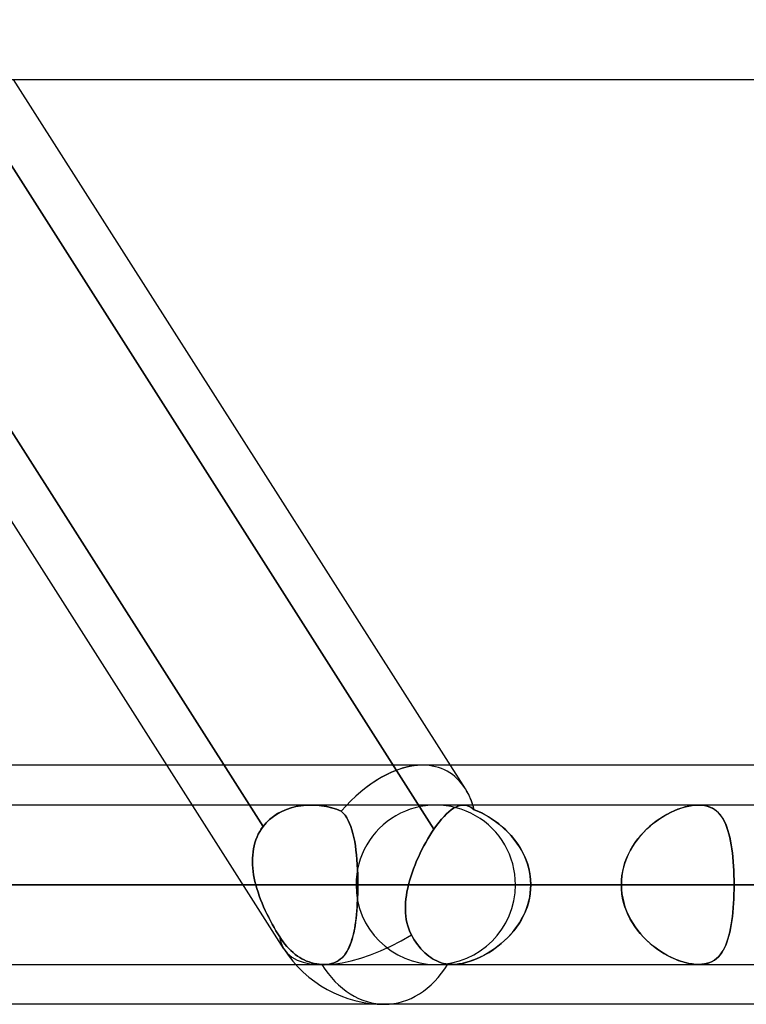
# Model space of a CAD drawing. Header units: millimetres. Extents: x -215 to 215, y -97 to 82.
# Tile 7 of 73: x -113 to -106, y -44 to -34. Entities that reach past the tile are written whole.
import ezdxf

# ---------------------------------------------------------------- set-up
doc = ezdxf.new("R2010")
doc.units = ezdxf.units.MM
doc.layers.add('MAIN-1', color=7, linetype='Continuous')
doc.layers.add('MAIN-2', color=7, linetype='Continuous')

msp = doc.modelspace()

# ---------------------------------------------------------------- linework, layer by layer
at = {"layer": 'MAIN-1'}
for p, q in [((-110.5574, -43.4498), (-121.7651, -25.8498)), ((-114.3442, -34.8038), (114.3442, -34.8038)), ((-109.0658, -42.259), (-113.8133, -34.8038)), ((-108.753, -41.8571), (-113.2446, -34.8037)), ((-111.721, -41.6225), (-113.9458, -41.6225)), ((-57.4771, -41.6225), (-108.9024, -41.6225)), ((-111.4687, -42.0188), (-113.8371, -42.0188)), ((-110.2857, -42.0188), (-110.2855, -42.0188)), ((-110.2855, -42.0188), (-110.2854, -42.0188)), ((-110.2854, -42.0188), (-110.2852, -42.0188)), ((-110.2852, -42.0188), (-110.285, -42.0188)), ((-110.285, -42.0188), (-110.2849, -42.0188)), ((-110.2849, -42.0188), (-110.2847, -42.0188)), ((-108.9408, -42.1071), (-108.9169, -42.0853)), ((-108.9169, -42.0853), (-108.8937, -42.0666)), ((-108.8937, -42.0666), (-108.871, -42.0511)), ((-108.871, -42.0511), (-108.849, -42.0386)), ((-108.849, -42.0386), (-108.8276, -42.0291)), ((-108.8276, -42.0291), (-108.8067, -42.0227)), ((-108.8067, -42.0227), (-108.7863, -42.0193)), ((-108.7863, -42.0193), (-108.7665, -42.019)), ((108.7738, -42.0188), (-108.7738, -42.0188)), ((-109.0404, -42.2233), (-109.0151, -42.1901)), ((-109.0151, -42.1901), (-108.9901, -42.1597)), ((-108.9901, -42.1597), (-108.9653, -42.132)), ((-108.9653, -42.132), (-108.9408, -42.1071)), ((-109.1069, -42.322), (-109.0864, -42.2899)), ((-109.0864, -42.2899), (-109.0658, -42.259)), ((-109.0658, -42.259), (-109.0404, -42.2233)), ((-109.166, -42.4251), (-109.1467, -42.3897)), ((-109.1467, -42.3897), (-109.127, -42.3553)), ((-109.127, -42.3553), (-109.1069, -42.322)), ((-109.2032, -42.4986), (-109.1849, -42.4614)), ((-109.1849, -42.4614), (-109.166, -42.4251)), ((-109.2538, -42.6137), (-109.2377, -42.5749)), ((-109.2377, -42.5749), (-109.2208, -42.5365)), ((-109.2208, -42.5365), (-109.2032, -42.4986)), ((-109.283, -42.6923), (-109.2689, -42.6529)), ((-109.2689, -42.6529), (-109.2538, -42.6137)), ((-109.3184, -42.8112), (-109.3078, -42.7716)), ((-109.3078, -42.7716), (-109.296, -42.7319)), ((-109.296, -42.7319), (-109.283, -42.6923)), ((-114.4083, -42.8113), (-110.964, -42.8113)), ((-109.3398, -42.9167), (-109.3338, -42.8816)), ((-109.3338, -42.8816), (-109.3267, -42.8464)), ((-109.3267, -42.8464), (-109.3184, -42.8112)), ((-109.3184, -42.8113), (109.3184, -42.8113)), ((-109.3479, -42.9863), (-109.3446, -42.9516)), ((-109.3446, -42.9516), (-109.3398, -42.9167)), ((-109.3503, -43.0551), (-109.3499, -43.0209)), ((-109.3491, -43.0889), (-109.3503, -43.0551)), ((-109.3499, -43.0209), (-109.3479, -42.9863)), ((-109.3463, -43.1224), (-109.3491, -43.0889)), ((-109.3417, -43.1553), (-109.3463, -43.1224)), ((-109.3353, -43.1875), (-109.3417, -43.1553)), ((-109.327, -43.2191), (-109.3353, -43.1875)), ((-109.3167, -43.25), (-109.327, -43.2191)), ((-109.3045, -43.28), (-109.3167, -43.25)), ((-109.2903, -43.3093), (-109.3045, -43.28)), ((-109.2759, -43.3352), (-109.2903, -43.3093)), ((-109.2612, -43.3596), (-109.2759, -43.3352)), ((-109.2462, -43.3824), (-109.2612, -43.3596)), ((-109.2303, -43.4048), (-109.2462, -43.3824)), ((-109.2133, -43.4267), (-109.2303, -43.4048)), ((-109.1954, -43.4478), (-109.2133, -43.4267)), ((-109.1768, -43.4679), (-109.1954, -43.4478)), ((-109.1576, -43.4868), (-109.1768, -43.4679)), ((-109.1379, -43.5041), (-109.1576, -43.4868)), ((-109.1182, -43.52), (-109.1379, -43.5041)), ((-109.0984, -43.5343), (-109.1182, -43.52)), ((-109.0789, -43.5469), (-109.0984, -43.5343)), ((-109.0588, -43.5585), (-109.0789, -43.5469)), ((-109.0377, -43.569), (-109.0588, -43.5585)), ((-113.9556, -43.6038), (-110.4407, -43.6038)), ((-109.016, -43.5784), (-109.0377, -43.569)), ((-108.9938, -43.5864), (-109.016, -43.5784)), ((-108.9714, -43.5929), (-108.9938, -43.5864)), ((-108.9489, -43.5978), (-108.9714, -43.5929)), ((-108.9266, -43.6013), (-108.9489, -43.5978)), ((-108.9197, -43.602), (-108.9266, -43.6013)), ((-108.9126, -43.6027), (-108.9197, -43.602)), ((-108.9055, -43.6031), (-108.9126, -43.6027)), ((-108.8983, -43.6035), (-108.9055, -43.6031)), ((-108.891, -43.6037), (-108.8983, -43.6035)), ((-108.8836, -43.6038), (-108.891, -43.6037)), ((-108.8839, -43.6038), (108.8839, -43.6038)), ((-109.5547, -44), (-114.5981, -44)), ((-57.1029, -44), (-109.5547, -44))]:
    msp.add_line(p, q, dxfattribs=at)
msp.add_arc((-109.5547, -42.8113), 1.1887, 212.49041, 270.00013, dxfattribs=at)
for major_axis, ratio, start_param, end_param in [((0.6193, 1.1286), 0.602954, 0.31946, 0.326964), ((0.6193, 1.1286), 0.602954, -0.521539, -0.321404), ((-1.0027, -0.6385), 0.473194, 0.000012, 1.533387), ((0, 1.1887), 0.707107, 3.141593, 3.985451)]:
    msp.add_ellipse((-109.5547, -42.8113), major_axis=major_axis, ratio=ratio, start_param=start_param, end_param=end_param, dxfattribs=at)
at = {"layer": 'MAIN-2'}
for p, q in [((-110.7646, -42.2313), (-115.6187, -34.6085)), ((-115.6187, -34.6085), (-110.7646, -42.2313)), ((-113.9221, -34.6328), (-109.0658, -42.259)), ((-109.1805, -41.6225), (-111.721, -41.6225)), ((-108.9024, -41.6225), (-109.1805, -41.6225)), ((-110.2876, -42.0188), (-111.4687, -42.0188)), ((-110.6217, -42.1046), (-110.5786, -42.0815)), ((-110.5778, -42.0812), (-110.6211, -42.1043)), ((-110.5786, -42.0815), (-110.5334, -42.0621)), ((-110.5324, -42.0617), (-110.5778, -42.0812)), ((-110.5334, -42.0621), (-110.4864, -42.0463)), ((-110.4852, -42.046), (-110.5324, -42.0617)), ((-110.4864, -42.0463), (-110.4377, -42.0341)), ((-110.4363, -42.0338), (-110.4852, -42.046)), ((-110.4377, -42.0341), (-110.3878, -42.0255)), ((-110.3863, -42.0252), (-110.4363, -42.0338)), ((-110.3878, -42.0255), (-110.337, -42.0204)), ((-110.3356, -42.0203), (-110.3863, -42.0252)), ((-110.337, -42.0204), (-110.2857, -42.0188)), ((-110.2847, -42.0188), (-110.3356, -42.0203)), ((-108.7737, -42.0188), (-110.2877, -42.0188)), ((-110.233, -42.0207), (-110.2847, -42.0188)), ((-110.2847, -42.0188), (-110.2338, -42.0206)), ((-110.2338, -42.0206), (-110.183, -42.0258)), ((-110.1818, -42.026), (-110.233, -42.0207)), ((-110.183, -42.0258), (-110.1327, -42.0343)), ((-110.1313, -42.0345), (-110.1818, -42.026)), ((-110.1327, -42.0343), (-110.0831, -42.046)), ((-110.0821, -42.0463), (-110.1313, -42.0345)), ((-110.0831, -42.046), (-110.0343, -42.061)), ((-110.0338, -42.0612), (-110.0821, -42.0463)), ((-110.0343, -42.061), (-109.9867, -42.0794)), ((-109.9867, -42.0794), (-110.0338, -42.0612)), ((-109.9867, -42.0794), (-109.967, -42.0986)), ((-109.9669, -42.0988), (-109.9867, -42.0794)), ((-109.967, -42.0986), (-109.9491, -42.1204)), ((-109.9489, -42.1206), (-109.9669, -42.0988)), ((-108.9165, -42.0849), (-108.9404, -42.1067)), ((-108.8932, -42.0662), (-108.9165, -42.0849)), ((-108.8705, -42.0507), (-108.8932, -42.0662)), ((-108.8484, -42.0382), (-108.8705, -42.0507)), ((-108.8268, -42.0289), (-108.8484, -42.0382)), ((-108.8059, -42.0226), (-108.8268, -42.0289)), ((-108.7857, -42.0193), (-108.8059, -42.0226)), ((-108.7661, -42.019), (-108.7857, -42.0193)), ((-108.7665, -42.019), (-108.7493, -42.0211)), ((-108.7487, -42.0212), (-108.7661, -42.019)), ((-108.7493, -42.0211), (-108.7323, -42.0255)), ((-108.7316, -42.0257), (-108.7487, -42.0212)), ((-108.7323, -42.0255), (-108.7155, -42.0321)), ((-108.7149, -42.0324), (-108.7316, -42.0257)), ((-108.7155, -42.0321), (-108.6988, -42.041)), ((-108.6983, -42.0413), (-108.7149, -42.0324)), ((-108.6988, -42.041), (-108.6822, -42.0521)), ((-108.6819, -42.0523), (-108.6983, -42.0413)), ((-108.6822, -42.0521), (-108.6654, -42.0655)), ((-108.6654, -42.0655), (-108.6819, -42.0523)), ((-108.6298, -42.0804), (-108.6654, -42.0655)), ((-108.6654, -42.0655), (-108.6227, -42.0835)), ((-108.5942, -42.0971), (-108.6298, -42.0804)), ((-108.6227, -42.0835), (-108.5802, -42.1042)), ((-108.5589, -42.1155), (-108.5942, -42.0971)), ((-106.7129, -42.0927), (-106.7492, -42.1115)), ((-106.7436, -42.1084), (-106.7081, -42.0903)), ((-106.6765, -42.0758), (-106.7129, -42.0927)), ((-106.7081, -42.0903), (-106.6724, -42.074)), ((-106.6402, -42.061), (-106.6765, -42.0758)), ((-106.6724, -42.074), (-106.6367, -42.0597)), ((-106.604, -42.0483), (-106.6402, -42.061)), ((-106.6367, -42.0597), (-106.6013, -42.0474)), ((-106.5684, -42.0378), (-106.604, -42.0483)), ((-106.6013, -42.0474), (-106.5662, -42.0372)), ((-106.5333, -42.0295), (-106.5684, -42.0378)), ((-106.5662, -42.0372), (-106.5316, -42.0292)), ((-106.499, -42.0235), (-106.5333, -42.0295)), ((-106.5316, -42.0292), (-106.4979, -42.0233)), ((-106.4661, -42.0199), (-106.499, -42.0235)), ((-106.4979, -42.0233), (-106.4656, -42.0199)), ((-106.4348, -42.0187), (-106.4661, -42.0199)), ((-106.4656, -42.0199), (-106.4348, -42.0187)), ((-106.4348, -42.0187), (-106.4043, -42.02)), ((-106.4039, -42.02), (-106.4348, -42.0187)), ((-106.4043, -42.02), (-106.3754, -42.0237)), ((-106.3748, -42.0238), (-106.4039, -42.02)), ((-106.3754, -42.0237), (-106.3481, -42.0298)), ((-106.3472, -42.0301), (-106.3748, -42.0238)), ((-106.3481, -42.0298), (-106.3226, -42.0384)), ((-106.3215, -42.0388), (-106.3472, -42.0301)), ((-106.3226, -42.0384), (-106.2989, -42.0492)), ((-106.2977, -42.0498), (-106.3215, -42.0388)), ((-106.2989, -42.0492), (-106.2771, -42.0622)), ((-106.2758, -42.063), (-106.2977, -42.0498)), ((-106.2771, -42.0622), (-106.2569, -42.0773)), ((-106.2556, -42.0784), (-106.2758, -42.063)), ((-106.2569, -42.0773), (-106.2384, -42.0944)), ((-106.237, -42.0958), (-106.2556, -42.0784)), ((-106.2384, -42.0944), (-106.2213, -42.1135)), ((-106.2199, -42.1152), (-106.237, -42.0958)), ((-110.7339, -42.1947), (-110.7646, -42.2313)), ((-110.7646, -42.2313), (-110.7339, -42.1948)), ((-110.6996, -42.1613), (-110.7339, -42.1947)), ((-110.7339, -42.1948), (-110.6998, -42.1615)), ((-110.6998, -42.1615), (-110.6623, -42.1314)), ((-110.6619, -42.1311), (-110.6996, -42.1613)), ((-110.6623, -42.1314), (-110.6217, -42.1046)), ((-110.6211, -42.1043), (-110.6619, -42.1311)), ((-109.9491, -42.1204), (-109.9327, -42.1447)), ((-109.9326, -42.1449), (-109.9489, -42.1206)), ((-109.9327, -42.1447), (-109.9177, -42.1715)), ((-109.9177, -42.1715), (-109.9326, -42.1449)), ((-109.9177, -42.1715), (-109.9042, -42.2007)), ((-109.9042, -42.2007), (-109.9177, -42.1715)), ((-109.015, -42.19), (-109.0404, -42.2232)), ((-108.9899, -42.1595), (-109.015, -42.19)), ((-108.965, -42.1316), (-108.9899, -42.1595)), ((-108.9404, -42.1067), (-108.965, -42.1316)), ((-108.5802, -42.1042), (-108.5377, -42.1275)), ((-108.5239, -42.1357), (-108.5589, -42.1155)), ((-108.5377, -42.1275), (-108.4955, -42.1535)), ((-108.4892, -42.1576), (-108.5239, -42.1357)), ((-108.4955, -42.1535), (-108.4538, -42.1822)), ((-108.4549, -42.1814), (-108.4892, -42.1576)), ((-108.4211, -42.207), (-108.4549, -42.1814)), ((-108.4538, -42.1822), (-108.413, -42.2135)), ((-106.8555, -42.1791), (-106.8896, -42.2052)), ((-106.8829, -42.1998), (-106.8487, -42.1742)), ((-106.8207, -42.1547), (-106.8555, -42.1791)), ((-106.8487, -42.1742), (-106.814, -42.1503)), ((-106.7852, -42.1322), (-106.8207, -42.1547)), ((-106.814, -42.1503), (-106.7789, -42.1284)), ((-106.7492, -42.1115), (-106.7852, -42.1322)), ((-106.7789, -42.1284), (-106.7436, -42.1084)), ((-106.2213, -42.1135), (-106.2054, -42.1347)), ((-106.2042, -42.1364), (-106.2199, -42.1152)), ((-106.2054, -42.1347), (-106.1908, -42.1579)), ((-106.1898, -42.1597), (-106.2042, -42.1364)), ((-106.1908, -42.1579), (-106.1773, -42.1832)), ((-106.1764, -42.1849), (-106.1898, -42.1597)), ((-106.1773, -42.1832), (-106.1649, -42.2104)), ((-106.1641, -42.2122), (-106.1764, -42.1849)), ((-110.798, -42.2814), (-110.8124, -42.3082)), ((-110.8124, -42.3082), (-110.798, -42.2815)), ((-110.798, -42.2815), (-110.7821, -42.2558)), ((-110.782, -42.2558), (-110.798, -42.2814)), ((-110.7821, -42.2558), (-110.7646, -42.2313)), ((-110.7646, -42.2313), (-110.782, -42.2558)), ((-109.9042, -42.2007), (-109.8919, -42.2323)), ((-109.8919, -42.2322), (-109.9042, -42.2007)), ((-109.8808, -42.266), (-109.8919, -42.2322)), ((-109.8919, -42.2323), (-109.8808, -42.2662)), ((-109.8709, -42.3022), (-109.8808, -42.266)), ((-109.8808, -42.2662), (-109.8708, -42.3025)), ((-109.0864, -42.2898), (-109.1069, -42.322)), ((-109.0658, -42.259), (-109.0864, -42.2898)), ((-109.0404, -42.2232), (-109.0658, -42.259)), ((-108.3881, -42.2343), (-108.4211, -42.207)), ((-108.413, -42.2135), (-108.3733, -42.2474)), ((-108.356, -42.2634), (-108.3881, -42.2343)), ((-108.3733, -42.2474), (-108.3351, -42.2838)), ((-108.325, -42.2941), (-108.356, -42.2634)), ((-108.3351, -42.2838), (-108.2988, -42.3226)), ((-108.2953, -42.3266), (-108.325, -42.2941)), ((-106.9851, -42.2933), (-107.0143, -42.3258)), ((-107.01, -42.3208), (-106.98, -42.2879)), ((-106.9545, -42.2623), (-106.9851, -42.2933)), ((-106.98, -42.2879), (-106.9487, -42.2568)), ((-106.9226, -42.2329), (-106.9545, -42.2623)), ((-106.9487, -42.2568), (-106.9162, -42.2274)), ((-106.8896, -42.2052), (-106.9226, -42.2329)), ((-106.9162, -42.2274), (-106.8829, -42.1998)), ((-106.1649, -42.2104), (-106.1535, -42.2396)), ((-106.1528, -42.2414), (-106.1641, -42.2122)), ((-106.1535, -42.2396), (-106.143, -42.2708)), ((-106.1425, -42.2725), (-106.1528, -42.2414)), ((-106.143, -42.2708), (-106.1335, -42.3038)), ((-106.1331, -42.3055), (-106.1425, -42.2725)), ((-110.8457, -42.3932), (-110.8537, -42.423)), ((-110.8536, -42.4229), (-110.8457, -42.3932)), ((-110.8457, -42.3932), (-110.8362, -42.3641)), ((-110.8362, -42.3641), (-110.8457, -42.3932)), ((-110.8362, -42.3641), (-110.8251, -42.3358)), ((-110.8251, -42.3358), (-110.8362, -42.3641)), ((-110.8251, -42.3358), (-110.8124, -42.3082)), ((-110.8124, -42.3082), (-110.8251, -42.3358)), ((-109.862, -42.3407), (-109.8709, -42.3022)), ((-109.8708, -42.3025), (-109.862, -42.3407)), ((-109.862, -42.3407), (-109.8541, -42.381)), ((-109.8541, -42.3811), (-109.862, -42.3407)), ((-109.8541, -42.381), (-109.8472, -42.4232)), ((-109.8472, -42.4235), (-109.8541, -42.3811)), ((-109.1468, -42.3898), (-109.1661, -42.4252)), ((-109.127, -42.3554), (-109.1468, -42.3898)), ((-109.1069, -42.322), (-109.127, -42.3554)), ((-108.2988, -42.3226), (-108.2647, -42.3637)), ((-108.2671, -42.3607), (-108.2953, -42.3266)), ((-108.2406, -42.3962), (-108.2671, -42.3607)), ((-108.2647, -42.3637), (-108.2332, -42.4069)), ((-107.0898, -42.4287), (-107.0651, -42.3913)), ((-107.0419, -42.3599), (-107.0679, -42.3954)), ((-107.0651, -42.3913), (-107.0384, -42.3553)), ((-107.0143, -42.3258), (-107.0419, -42.3599)), ((-107.0384, -42.3553), (-107.01, -42.3208)), ((-106.1335, -42.3038), (-106.1249, -42.3386)), ((-106.1245, -42.3404), (-106.1331, -42.3055)), ((-106.1249, -42.3386), (-106.1172, -42.3751)), ((-106.1168, -42.3769), (-106.1245, -42.3404)), ((-106.1172, -42.3751), (-106.1102, -42.4132)), ((-106.1099, -42.4151), (-106.1168, -42.3769)), ((-110.8681, -42.516), (-110.8648, -42.4844)), ((-110.8648, -42.4845), (-110.8681, -42.5161)), ((-110.8648, -42.4844), (-110.86, -42.4533)), ((-110.86, -42.4535), (-110.8648, -42.4845)), ((-110.86, -42.4533), (-110.8536, -42.4229)), ((-110.8537, -42.423), (-110.86, -42.4535)), ((-109.8472, -42.4232), (-109.8412, -42.4672)), ((-109.8412, -42.4676), (-109.8472, -42.4235)), ((-109.8412, -42.4672), (-109.8361, -42.5129)), ((-109.8361, -42.5133), (-109.8412, -42.4676)), ((-109.185, -42.4616), (-109.2032, -42.4987)), ((-109.1661, -42.4252), (-109.185, -42.4616)), ((-108.216, -42.4331), (-108.2406, -42.3962)), ((-108.2332, -42.4069), (-108.2044, -42.4522)), ((-108.1934, -42.4713), (-108.216, -42.4331)), ((-108.2044, -42.4522), (-108.1786, -42.4994)), ((-108.173, -42.5108), (-108.1934, -42.4713)), ((-107.1141, -42.4705), (-107.1341, -42.51)), ((-107.1329, -42.5074), (-107.1124, -42.4674)), ((-107.092, -42.4323), (-107.1141, -42.4705)), ((-107.1124, -42.4674), (-107.0898, -42.4287)), ((-107.0679, -42.3954), (-107.092, -42.4323)), ((-106.1102, -42.4132), (-106.1041, -42.4529)), ((-106.1038, -42.4547), (-106.1099, -42.4151)), ((-106.1041, -42.4529), (-106.0987, -42.494)), ((-106.0985, -42.4958), (-106.1038, -42.4547)), ((-110.8703, -42.5802), (-110.87, -42.5479)), ((-110.87, -42.548), (-110.8703, -42.5803)), ((-110.8693, -42.6128), (-110.8703, -42.5802)), ((-110.8703, -42.5803), (-110.8693, -42.6129)), ((-110.87, -42.5479), (-110.8681, -42.516)), ((-110.8681, -42.5161), (-110.87, -42.548)), ((-109.8361, -42.5129), (-109.8318, -42.5603)), ((-109.8318, -42.5607), (-109.8361, -42.5133)), ((-109.8318, -42.5603), (-109.8283, -42.6087)), ((-109.8283, -42.6093), (-109.8318, -42.5607)), ((-109.2378, -42.575), (-109.2538, -42.6138)), ((-109.2209, -42.5366), (-109.2378, -42.575)), ((-109.2032, -42.4987), (-109.2209, -42.5366)), ((-108.1786, -42.4994), (-108.1562, -42.5485)), ((-108.1549, -42.5515), (-108.173, -42.5108)), ((-108.1562, -42.5485), (-108.1374, -42.5991)), ((-108.1393, -42.5933), (-108.1549, -42.5515)), ((-107.1518, -42.5507), (-107.167, -42.5924)), ((-107.1665, -42.5909), (-107.151, -42.5487)), ((-107.1341, -42.51), (-107.1518, -42.5507)), ((-107.151, -42.5487), (-107.1329, -42.5074)), ((-106.0987, -42.494), (-106.0941, -42.5366)), ((-106.0939, -42.5382), (-106.0985, -42.4958)), ((-106.0941, -42.5366), (-106.0902, -42.5805)), ((-106.0901, -42.582), (-106.0939, -42.5382)), ((-106.0902, -42.5805), (-106.087, -42.6252)), ((-106.0869, -42.6266), (-106.0901, -42.582)), ((-110.867, -42.6456), (-110.8693, -42.6128)), ((-110.8693, -42.6129), (-110.867, -42.6457)), ((-110.8633, -42.6786), (-110.867, -42.6456)), ((-110.867, -42.6457), (-110.8633, -42.6786)), ((-110.8584, -42.7117), (-110.8633, -42.6786)), ((-110.8633, -42.6786), (-110.8584, -42.7117)), ((-109.8283, -42.6087), (-109.8256, -42.6582)), ((-109.8256, -42.6589), (-109.8283, -42.6093)), ((-109.8256, -42.6582), (-109.8237, -42.7085)), ((-109.8237, -42.7091), (-109.8256, -42.6589)), ((-109.2689, -42.653), (-109.283, -42.6924)), ((-109.2538, -42.6138), (-109.2689, -42.653)), ((-108.1264, -42.6358), (-108.1393, -42.5933)), ((-108.1374, -42.5991), (-108.1226, -42.6508)), ((-108.1163, -42.679), (-108.1264, -42.6358)), ((-108.1226, -42.6508), (-108.1118, -42.7035)), ((-108.109, -42.7227), (-108.1163, -42.679)), ((-107.1897, -42.6785), (-107.1969, -42.7224)), ((-107.1968, -42.7217), (-107.1895, -42.6775)), ((-107.1797, -42.635), (-107.1897, -42.6785)), ((-107.1895, -42.6775), (-107.1794, -42.6339)), ((-107.167, -42.5924), (-107.1797, -42.635)), ((-107.1794, -42.6339), (-107.1665, -42.5909)), ((-106.087, -42.6252), (-106.0845, -42.6707)), ((-106.0845, -42.672), (-106.0869, -42.6266)), ((-106.0845, -42.6707), (-106.0828, -42.717)), ((-106.0827, -42.7179), (-106.0845, -42.672)), ((-110.8524, -42.7448), (-110.8584, -42.7117)), ((-110.8584, -42.7117), (-110.8524, -42.7449)), ((-110.8452, -42.778), (-110.8524, -42.7448)), ((-110.8524, -42.7449), (-110.8452, -42.7781)), ((-110.837, -42.8112), (-110.8452, -42.778)), ((-110.8452, -42.7781), (-110.837, -42.8112)), ((-109.8237, -42.7085), (-109.8226, -42.7596)), ((-109.8226, -42.76), (-109.8237, -42.7091)), ((-109.8226, -42.7596), (-109.8222, -42.8112)), ((-109.8222, -42.8112), (-109.8226, -42.76)), ((-109.3078, -42.7716), (-109.3184, -42.8112)), ((-109.296, -42.7319), (-109.3078, -42.7716)), ((-109.283, -42.6924), (-109.296, -42.7319)), ((-108.1118, -42.7035), (-108.1053, -42.757)), ((-108.1045, -42.7668), (-108.109, -42.7227)), ((-108.1053, -42.757), (-108.1031, -42.8112)), ((-108.1031, -42.8112), (-108.1045, -42.7668)), ((-107.2027, -42.8112), (-107.2012, -42.7663)), ((-107.2013, -42.7667), (-107.2027, -42.8112)), ((-107.1969, -42.7224), (-107.2013, -42.7667)), ((-107.2012, -42.7663), (-107.1968, -42.7217)), ((-106.0828, -42.717), (-106.0817, -42.7639)), ((-106.0817, -42.7644), (-106.0827, -42.7179)), ((-106.0817, -42.7639), (-106.0814, -42.8112)), ((-106.0814, -42.8112), (-106.0817, -42.7644)), ((-107.2027, -42.8113), (-146.9295, -42.8113)), ((-146.9295, -42.8113), (-107.2027, -42.8113)), ((-145.3445, -42.8113), (-106.0814, -42.8113)), ((-106.0814, -42.8113), (-145.3445, -42.8113)), ((-98.4558, -42.8113), (-134.5665, -42.8113)), ((-134.5665, -42.8113), (-98.4558, -42.8113)), ((-132.9815, -42.8113), (-97.3343, -42.8113)), ((-97.3343, -42.8113), (-132.9815, -42.8113)), ((-89.7078, -42.8113), (-122.2035, -42.8113)), ((-122.2035, -42.8113), (-89.7078, -42.8113)), ((-120.6185, -42.8113), (-88.5862, -42.8113)), ((-88.5862, -42.8113), (-120.6185, -42.8113)), ((-107.2027, -42.8113), (-114.8276, -42.8113)), ((-114.8276, -42.8113), (-107.2027, -42.8113)), ((-110.837, -42.8113), (-114.4083, -42.8113)), ((-113.1845, -42.8113), (-109.8222, -42.8113)), ((-113.1845, -42.8113), (-105.5624, -42.8113)), ((-109.8222, -42.8113), (-113.1845, -42.8113)), ((-105.5624, -42.8113), (-113.1845, -42.8113)), ((-110.964, -42.8113), (-110.837, -42.8113)), ((-110.837, -42.8112), (-110.8267, -42.8482)), ((-110.8267, -42.8481), (-110.837, -42.8112)), ((-110.8152, -42.8849), (-110.8267, -42.8481)), ((-110.8267, -42.8482), (-110.8151, -42.885)), ((-80.9584, -42.8113), (-109.8405, -42.8113)), ((-109.8405, -42.8113), (-80.9584, -42.8113)), ((-109.8225, -42.8547), (-109.8233, -42.8979)), ((-109.8231, -42.8885), (-109.8224, -42.85)), ((-109.8222, -42.8112), (-109.8225, -42.8547)), ((-109.8224, -42.85), (-109.8222, -42.8112)), ((-102.2001, -42.8113), (-109.8222, -42.8113)), ((-109.8222, -42.8113), (-102.2001, -42.8113)), ((-109.3338, -42.8817), (-109.3398, -42.9168)), ((-109.3267, -42.8465), (-109.3338, -42.8817)), ((-109.3184, -42.8112), (-109.3267, -42.8465)), ((109.3184, -42.8113), (-109.3184, -42.8113)), ((-108.2555, -42.8113), (-79.8366, -42.8113)), ((-79.8366, -42.8113), (-108.2555, -42.8113)), ((-108.1046, -42.8565), (-108.1092, -42.9013)), ((-108.1079, -42.8913), (-108.1043, -42.8514)), ((-108.1031, -42.8112), (-108.1046, -42.8565)), ((-108.1043, -42.8514), (-108.1031, -42.8112)), ((-108.1031, -42.8113), (108.1031, -42.8113)), ((-108.1031, -42.8113), (-100.4781, -42.8113)), ((108.1031, -42.8113), (-108.1031, -42.8113)), ((-100.4781, -42.8113), (-108.1031, -42.8113)), ((-107.2027, -42.8112), (-107.2012, -42.8562)), ((-107.2013, -42.8558), (-107.2027, -42.8112)), ((-107.1969, -42.9001), (-107.2013, -42.8558)), ((-107.2012, -42.8562), (-107.1968, -42.9008)), ((-106.0828, -42.9055), (-106.0817, -42.8586)), ((-106.0817, -42.8581), (-106.0827, -42.9046)), ((-106.0817, -42.8586), (-106.0814, -42.8112)), ((-106.0814, -42.8112), (-106.0817, -42.8581)), ((-98.4558, -42.8113), (-106.0814, -42.8113)), ((-106.0814, -42.8113), (-98.4558, -42.8113)), ((-110.8026, -42.9217), (-110.8152, -42.8849)), ((-110.8151, -42.885), (-110.8025, -42.9218)), ((-110.789, -42.9583), (-110.8026, -42.9217)), ((-110.8025, -42.9218), (-110.7889, -42.9584)), ((-110.7744, -42.9946), (-110.789, -42.9583)), ((-110.7889, -42.9584), (-110.7744, -42.9948)), ((-109.8276, -43.0014), (-109.8256, -42.9642)), ((-109.8247, -42.9406), (-109.8266, -42.9829)), ((-109.8256, -42.9642), (-109.8241, -42.9266)), ((-109.8233, -42.8979), (-109.8247, -42.9406)), ((-109.8241, -42.9266), (-109.8231, -42.8885)), ((-109.3446, -42.9517), (-109.3479, -42.9865)), ((-109.3398, -42.9168), (-109.3446, -42.9517)), ((-108.1326, -43.008), (-108.1221, -42.9696)), ((-108.1167, -42.9457), (-108.1272, -42.9895)), ((-108.1221, -42.9696), (-108.1138, -42.9307)), ((-108.1092, -42.9013), (-108.1167, -42.9457)), ((-108.1138, -42.9307), (-108.1079, -42.8913)), ((-107.1897, -42.944), (-107.1969, -42.9001)), ((-107.1968, -42.9008), (-107.1895, -42.945)), ((-107.1797, -42.9875), (-107.1897, -42.944)), ((-107.1895, -42.945), (-107.1794, -42.9886)), ((-106.087, -42.9973), (-106.0845, -42.9518)), ((-106.0845, -42.9505), (-106.0869, -42.9959)), ((-106.0827, -42.9046), (-106.0845, -42.9505)), ((-106.0845, -42.9518), (-106.0828, -42.9055)), ((-110.7591, -43.0307), (-110.7744, -42.9946)), ((-110.7744, -42.9948), (-110.759, -43.0309)), ((-110.743, -43.0665), (-110.7591, -43.0307)), ((-110.759, -43.0309), (-110.7429, -43.0667)), ((-110.7262, -43.1018), (-110.743, -43.0665)), ((-110.7429, -43.0667), (-110.7261, -43.1021)), ((-109.8361, -43.1094), (-109.8328, -43.0741)), ((-109.8321, -43.0658), (-109.8358, -43.1059)), ((-109.8328, -43.0741), (-109.83, -43.038)), ((-109.8291, -43.0247), (-109.8321, -43.0658)), ((-109.83, -43.038), (-109.8276, -43.0014)), ((-109.8266, -42.9829), (-109.8291, -43.0247)), ((-109.3499, -43.021), (-109.3503, -43.0553)), ((-109.3503, -43.0553), (-109.3491, -43.0891)), ((-109.3479, -42.9865), (-109.3499, -43.021)), ((-108.1567, -43.0752), (-108.1753, -43.1164)), ((-108.16, -43.083), (-108.1452, -43.0459)), ((-108.1406, -43.0328), (-108.1567, -43.0752)), ((-108.1452, -43.0459), (-108.1326, -43.008)), ((-108.1272, -42.9895), (-108.1406, -43.0328)), ((-107.167, -43.0301), (-107.1797, -42.9875)), ((-107.1794, -42.9886), (-107.1665, -43.0316)), ((-107.1518, -43.0718), (-107.167, -43.0301)), ((-107.1665, -43.0316), (-107.151, -43.0738)), ((-107.1341, -43.1125), (-107.1518, -43.0718)), ((-107.151, -43.0738), (-107.1329, -43.1151)), ((-106.0941, -43.0859), (-106.0902, -43.042)), ((-106.0901, -43.0405), (-106.0939, -43.0843)), ((-106.0902, -43.042), (-106.087, -42.9973)), ((-106.0869, -42.9959), (-106.0901, -43.0405)), ((-110.7089, -43.1367), (-110.7262, -43.1018)), ((-110.7261, -43.1021), (-110.7088, -43.1369)), ((-110.6912, -43.1709), (-110.7089, -43.1367)), ((-110.7088, -43.1369), (-110.6911, -43.1712)), ((-110.6732, -43.2044), (-110.6912, -43.1709)), ((-110.6911, -43.1712), (-110.6731, -43.2047)), ((-109.84, -43.1448), (-109.8448, -43.1826)), ((-109.8441, -43.1774), (-109.8399, -43.1439)), ((-109.8358, -43.1059), (-109.84, -43.1448)), ((-109.8399, -43.1439), (-109.8361, -43.1094)), ((-109.3491, -43.0891), (-109.3462, -43.1226)), ((-109.3462, -43.1226), (-109.3416, -43.1555)), ((-109.3416, -43.1555), (-109.3352, -43.1878)), ((-108.1963, -43.1564), (-108.2196, -43.1951)), ((-108.2156, -43.1888), (-108.1953, -43.1546)), ((-108.1753, -43.1164), (-108.1963, -43.1564)), ((-108.1953, -43.1546), (-108.1767, -43.1193)), ((-108.1767, -43.1193), (-108.16, -43.083)), ((-107.1141, -43.152), (-107.1341, -43.1125)), ((-107.1329, -43.1151), (-107.1124, -43.1551)), ((-107.092, -43.1902), (-107.1141, -43.152)), ((-107.1124, -43.1551), (-107.0898, -43.1938)), ((-106.1102, -43.2093), (-106.1041, -43.1697)), ((-106.1038, -43.1678), (-106.1099, -43.2074)), ((-106.1041, -43.1697), (-106.0987, -43.1285)), ((-106.0985, -43.1267), (-106.1038, -43.1678)), ((-106.0987, -43.1285), (-106.0941, -43.0859)), ((-106.0939, -43.0843), (-106.0985, -43.1267)), ((-110.6549, -43.2372), (-110.6732, -43.2044)), ((-110.6731, -43.2047), (-110.6548, -43.2374)), ((-110.6365, -43.2692), (-110.6549, -43.2372)), ((-110.6548, -43.2374), (-110.6364, -43.2693)), ((-110.6179, -43.3002), (-110.6365, -43.2692)), ((-110.6364, -43.2693), (-110.6178, -43.3003)), ((-109.8662, -43.301), (-109.8599, -43.2717)), ((-109.8565, -43.2544), (-109.8634, -43.2883)), ((-109.8599, -43.2717), (-109.8541, -43.2413)), ((-109.8503, -43.2191), (-109.8565, -43.2544)), ((-109.8541, -43.2413), (-109.8488, -43.2099)), ((-109.8448, -43.1826), (-109.8503, -43.2191)), ((-109.8488, -43.2099), (-109.8441, -43.1774)), ((-109.3352, -43.1878), (-109.3269, -43.2193)), ((-109.3269, -43.2193), (-109.3167, -43.2501)), ((-109.3167, -43.2501), (-109.3045, -43.2801)), ((-108.2722, -43.2682), (-108.3012, -43.3026)), ((-108.2857, -43.2847), (-108.2609, -43.2539)), ((-108.2449, -43.2324), (-108.2722, -43.2682)), ((-108.2609, -43.2539), (-108.2375, -43.2219)), ((-108.2196, -43.1951), (-108.2449, -43.2324)), ((-108.2375, -43.2219), (-108.2156, -43.1888)), ((-107.0679, -43.2271), (-107.092, -43.1902)), ((-107.0898, -43.1938), (-107.0651, -43.2312)), ((-107.0419, -43.2626), (-107.0679, -43.2271)), ((-107.0651, -43.2312), (-107.0384, -43.2672)), ((-107.0143, -43.2967), (-107.0419, -43.2626)), ((-107.0384, -43.2672), (-107.01, -43.3017)), ((-106.1249, -43.2839), (-106.1172, -43.2474)), ((-106.1168, -43.2456), (-106.1245, -43.2821)), ((-106.1172, -43.2474), (-106.1102, -43.2093)), ((-106.1099, -43.2074), (-106.1168, -43.2456)), ((-110.5992, -43.3304), (-110.6179, -43.3002)), ((-110.6178, -43.3003), (-110.5992, -43.3304)), ((-110.5992, -43.3304), (-110.5827, -43.3555)), ((-110.5827, -43.3556), (-110.5992, -43.3304)), ((-110.5827, -43.3555), (-110.566, -43.379)), ((-110.566, -43.379), (-110.5827, -43.3556)), ((-109.8889, -43.3818), (-109.8807, -43.3561)), ((-109.8794, -43.3514), (-109.8885, -43.3806)), ((-109.8807, -43.3561), (-109.8732, -43.3291)), ((-109.871, -43.3207), (-109.8794, -43.3514)), ((-109.8732, -43.3291), (-109.8662, -43.301)), ((-109.8634, -43.2883), (-109.871, -43.3207)), ((-109.3045, -43.2801), (-109.2903, -43.3093)), ((-109.2903, -43.3093), (-109.2759, -43.3352)), ((-109.2759, -43.3352), (-109.2612, -43.3596)), ((-109.2612, -43.3596), (-109.2462, -43.3824)), ((-108.3635, -43.3662), (-108.3964, -43.3953)), ((-108.3963, -43.3952), (-108.3672, -43.3696)), ((-108.3672, -43.3696), (-108.339, -43.3426)), ((-108.3317, -43.3353), (-108.3635, -43.3662)), ((-108.339, -43.3426), (-108.3118, -43.3142)), ((-108.3012, -43.3026), (-108.3317, -43.3353)), ((-108.3118, -43.3142), (-108.2857, -43.2847)), ((-106.9851, -43.3292), (-107.0143, -43.2967)), ((-107.01, -43.3017), (-106.98, -43.3346)), ((-106.9545, -43.3602), (-106.9851, -43.3292)), ((-106.98, -43.3346), (-106.9487, -43.3657)), ((-106.9226, -43.3896), (-106.9545, -43.3602)), ((-106.9487, -43.3657), (-106.9162, -43.3951)), ((-106.1535, -43.3829), (-106.143, -43.3517)), ((-106.1425, -43.35), (-106.1528, -43.3811)), ((-106.143, -43.3517), (-106.1335, -43.3187)), ((-106.1331, -43.317), (-106.1425, -43.35)), ((-106.1335, -43.3187), (-106.1249, -43.2839)), ((-106.1245, -43.2821), (-106.1331, -43.317)), ((-110.566, -43.379), (-110.5481, -43.4019)), ((-110.5481, -43.4019), (-110.566, -43.379)), ((-110.5481, -43.4019), (-110.5291, -43.4243)), ((-110.5291, -43.4243), (-110.5481, -43.4019)), ((-110.5291, -43.4243), (-110.5091, -43.446)), ((-110.5091, -43.446), (-110.5291, -43.4243)), ((-110.5091, -43.446), (-110.4882, -43.4666)), ((-110.4882, -43.4666), (-110.5091, -43.446)), ((-110.4882, -43.4666), (-110.4666, -43.4859)), ((-110.4666, -43.4859), (-110.4882, -43.4666)), ((-109.9212, -43.4577), (-109.934, -43.48)), ((-109.9287, -43.4712), (-109.9176, -43.4509)), ((-109.9094, -43.4337), (-109.9212, -43.4577)), ((-109.9176, -43.4509), (-109.9073, -43.4292)), ((-109.8985, -43.408), (-109.9094, -43.4337)), ((-109.9073, -43.4292), (-109.8978, -43.4061)), ((-109.8885, -43.3806), (-109.8985, -43.408)), ((-109.8978, -43.4061), (-109.8889, -43.3818)), ((-109.2462, -43.3824), (-109.2303, -43.4048)), ((-109.2303, -43.4048), (-109.2133, -43.4267)), ((-109.2133, -43.4267), (-109.1954, -43.4478)), ((-109.1954, -43.4478), (-109.1768, -43.4679)), ((-109.1768, -43.4679), (-109.1576, -43.4868)), ((-108.5184, -43.4835), (-108.4873, -43.4636)), ((-108.4647, -43.4481), (-108.4997, -43.4717)), ((-108.4873, -43.4636), (-108.4565, -43.4422)), ((-108.4302, -43.4226), (-108.4647, -43.4481)), ((-108.4565, -43.4422), (-108.4261, -43.4194)), ((-108.3964, -43.3953), (-108.4302, -43.4226)), ((-108.4261, -43.4194), (-108.3963, -43.3952)), ((-106.8896, -43.4173), (-106.9226, -43.3896)), ((-106.9162, -43.3951), (-106.8829, -43.4227)), ((-106.8555, -43.4434), (-106.8896, -43.4173)), ((-106.8829, -43.4227), (-106.8487, -43.4483)), ((-106.8207, -43.4678), (-106.8555, -43.4434)), ((-106.8487, -43.4483), (-106.814, -43.4722)), ((-106.7852, -43.4903), (-106.8207, -43.4678)), ((-106.2054, -43.4878), (-106.1908, -43.4646)), ((-106.1898, -43.4628), (-106.2042, -43.4861)), ((-106.1908, -43.4646), (-106.1773, -43.4393)), ((-106.1764, -43.4376), (-106.1898, -43.4628)), ((-106.1773, -43.4393), (-106.1649, -43.4121)), ((-106.1641, -43.4103), (-106.1764, -43.4376)), ((-106.1649, -43.4121), (-106.1535, -43.3829)), ((-106.1528, -43.3811), (-106.1641, -43.4103)), ((-110.4666, -43.4859), (-110.4445, -43.5037)), ((-110.4445, -43.5037), (-110.4666, -43.4859)), ((-110.4445, -43.5037), (-110.4222, -43.5199)), ((-110.4222, -43.5199), (-110.4445, -43.5037)), ((-110.4222, -43.5199), (-110.4, -43.5345)), ((-110.4, -43.5345), (-110.4222, -43.5199)), ((-110.4, -43.5345), (-110.378, -43.5474)), ((-110.378, -43.5474), (-110.4, -43.5345)), ((-110.378, -43.5474), (-110.3552, -43.5591)), ((-110.3552, -43.5591), (-110.378, -43.5474)), ((-110.3552, -43.5591), (-110.3314, -43.5698)), ((-110.3314, -43.5698), (-110.3552, -43.5591)), ((-110.0161, -43.5651), (-110.0369, -43.5767)), ((-110.0317, -43.5741), (-110.0138, -43.5636)), ((-109.9969, -43.5516), (-110.0161, -43.5651)), ((-110.0138, -43.5636), (-109.9971, -43.5517)), ((-109.9971, -43.5517), (-109.9814, -43.5384)), ((-109.9792, -43.5363), (-109.9969, -43.5516)), ((-109.9814, -43.5384), (-109.9669, -43.5237)), ((-109.9629, -43.5192), (-109.9792, -43.5363)), ((-109.9669, -43.5237), (-109.9533, -43.5076)), ((-109.9479, -43.5004), (-109.9629, -43.5192)), ((-109.9533, -43.5076), (-109.9406, -43.4901)), ((-109.934, -43.48), (-109.9479, -43.5004)), ((-109.9406, -43.4901), (-109.9287, -43.4712)), ((-109.1576, -43.4868), (-109.1379, -43.5041)), ((-109.1379, -43.5041), (-109.1182, -43.52)), ((-109.1182, -43.52), (-109.0984, -43.5343)), ((-109.0984, -43.5343), (-109.0789, -43.5469)), ((-109.0789, -43.5469), (-109.0588, -43.5585)), ((-109.0588, -43.5585), (-109.0377, -43.569)), ((-108.6791, -43.5623), (-108.7151, -43.5747)), ((-108.7072, -43.5721), (-108.6758, -43.561)), ((-108.643, -43.5479), (-108.6791, -43.5623)), ((-108.6758, -43.561), (-108.6443, -43.5484)), ((-108.6443, -43.5484), (-108.6127, -43.5344)), ((-108.6068, -43.5315), (-108.643, -43.5479)), ((-108.6127, -43.5344), (-108.5813, -43.5189)), ((-108.5708, -43.5134), (-108.6068, -43.5315)), ((-108.5813, -43.5189), (-108.5498, -43.5019)), ((-108.5351, -43.4935), (-108.5708, -43.5134)), ((-108.5498, -43.5019), (-108.5184, -43.4835)), ((-108.4997, -43.4717), (-108.5351, -43.4935)), ((-106.814, -43.4722), (-106.7789, -43.4941)), ((-106.7492, -43.511), (-106.7852, -43.4903)), ((-106.7789, -43.4941), (-106.7436, -43.5141)), ((-106.7129, -43.5298), (-106.7492, -43.511)), ((-106.7436, -43.5141), (-106.7081, -43.5322)), ((-106.6765, -43.5467), (-106.7129, -43.5298)), ((-106.7081, -43.5322), (-106.6724, -43.5485)), ((-106.6402, -43.5615), (-106.6765, -43.5467)), ((-106.6724, -43.5485), (-106.6367, -43.5628)), ((-106.604, -43.5742), (-106.6402, -43.5615)), ((-106.6367, -43.5628), (-106.6013, -43.5751)), ((-106.2989, -43.5733), (-106.2771, -43.5603)), ((-106.2758, -43.5595), (-106.2977, -43.5727)), ((-106.2771, -43.5603), (-106.2569, -43.5452)), ((-106.2556, -43.5441), (-106.2758, -43.5595)), ((-106.2569, -43.5452), (-106.2384, -43.5281)), ((-106.237, -43.5267), (-106.2556, -43.5441)), ((-106.2384, -43.5281), (-106.2213, -43.509)), ((-106.2199, -43.5073), (-106.237, -43.5267)), ((-106.2213, -43.509), (-106.2054, -43.4878)), ((-106.2042, -43.4861), (-106.2199, -43.5073)), ((-110.4407, -43.6038), (-110.1652, -43.6038)), ((-110.3314, -43.5698), (-110.3069, -43.5792)), ((-110.3069, -43.5792), (-110.3314, -43.5698)), ((-110.3069, -43.5792), (-110.2818, -43.5872)), ((-110.2818, -43.5872), (-110.3069, -43.5792)), ((-110.2818, -43.5872), (-110.2565, -43.5936)), ((-110.2565, -43.5936), (-110.2818, -43.5872)), ((-110.2565, -43.5936), (-110.2311, -43.5985)), ((-110.2311, -43.5984), (-110.2565, -43.5936)), ((-110.206, -43.6017), (-110.2311, -43.5984)), ((-110.2311, -43.5985), (-110.206, -43.6017)), ((-110.206, -43.6017), (-110.1814, -43.6034)), ((-110.1814, -43.6034), (-110.206, -43.6017)), ((-110.1814, -43.6034), (-110.1786, -43.6035)), ((-110.1786, -43.6035), (-110.1814, -43.6034)), ((-110.1786, -43.6035), (-110.1759, -43.6036)), ((-110.1758, -43.6036), (-110.1786, -43.6035)), ((-110.1759, -43.6036), (-110.1731, -43.6037)), ((-110.1731, -43.6037), (-110.1758, -43.6036)), ((-110.1731, -43.6037), (-110.1704, -43.6037)), ((-110.1703, -43.6037), (-110.1731, -43.6037)), ((-110.1704, -43.6037), (-110.1676, -43.6038)), ((-110.1675, -43.6037), (-110.1703, -43.6037)), ((-110.1676, -43.6038), (-110.1649, -43.6038)), ((-110.1648, -43.6038), (-110.1675, -43.6037)), ((-110.1652, -43.6038), (-108.8839, -43.6038)), ((-110.1649, -43.6038), (-110.1399, -43.6029)), ((-110.1363, -43.6026), (-110.1648, -43.6038)), ((-110.1399, -43.6029), (-110.116, -43.6004)), ((-110.1092, -43.5994), (-110.1363, -43.6026)), ((-110.116, -43.6004), (-110.093, -43.5962)), ((-110.0835, -43.5939), (-110.1092, -43.5994)), ((-110.093, -43.5962), (-110.0713, -43.5904)), ((-110.0593, -43.5863), (-110.0835, -43.5939)), ((-110.0713, -43.5904), (-110.0509, -43.583)), ((-110.0369, -43.5767), (-110.0593, -43.5863)), ((-110.0509, -43.583), (-110.0317, -43.5741)), ((-109.0377, -43.569), (-109.016, -43.5784)), ((-109.016, -43.5784), (-108.9938, -43.5864)), ((-108.9938, -43.5864), (-108.9714, -43.5929)), ((-108.9714, -43.5929), (-108.9489, -43.5978)), ((-108.9489, -43.5978), (-108.9266, -43.6013)), ((-108.9266, -43.6013), (-108.9196, -43.6021)), ((-108.9196, -43.6021), (-108.9126, -43.6027)), ((-108.9126, -43.6027), (-108.9054, -43.6032)), ((-108.9054, -43.6032), (-108.8982, -43.6035)), ((-108.8982, -43.6035), (-108.8908, -43.6037)), ((-108.8908, -43.6037), (-108.8834, -43.6038)), ((-108.8523, -43.6026), (-108.8836, -43.6038)), ((-108.8834, -43.6038), (-108.8564, -43.6029)), ((-108.8564, -43.6029), (-108.8282, -43.6002)), ((-108.8197, -43.599), (-108.8523, -43.6026)), ((-108.8282, -43.6002), (-108.799, -43.5957)), ((-108.7857, -43.5931), (-108.8197, -43.599)), ((-108.799, -43.5957), (-108.7689, -43.5895)), ((-108.7507, -43.585), (-108.7857, -43.5931)), ((-108.7689, -43.5895), (-108.7382, -43.5816)), ((-108.7151, -43.5747), (-108.7507, -43.585)), ((-108.7382, -43.5816), (-108.7072, -43.5721)), ((-106.5684, -43.5847), (-106.604, -43.5742)), ((-106.6013, -43.5751), (-106.5662, -43.5853)), ((-106.5333, -43.593), (-106.5684, -43.5847)), ((-106.5662, -43.5853), (-106.5316, -43.5933)), ((-106.499, -43.599), (-106.5333, -43.593)), ((-106.5316, -43.5933), (-106.4979, -43.5992)), ((-106.4661, -43.6026), (-106.499, -43.599)), ((-106.4979, -43.5992), (-106.4656, -43.6026)), ((-106.4348, -43.6038), (-106.4661, -43.6026)), ((-106.4656, -43.6026), (-106.4348, -43.6038)), ((-106.4039, -43.6025), (-106.4348, -43.6038)), ((-106.4348, -43.6038), (-106.4043, -43.6026)), ((-106.4043, -43.6026), (-106.3754, -43.5988)), ((-106.3748, -43.5987), (-106.4039, -43.6025)), ((-106.3754, -43.5988), (-106.3481, -43.5927)), ((-106.3472, -43.5924), (-106.3748, -43.5987)), ((-106.3481, -43.5927), (-106.3226, -43.5841)), ((-106.3215, -43.5837), (-106.3472, -43.5924)), ((-106.3226, -43.5841), (-106.2989, -43.5733)), ((-106.2977, -43.5727), (-106.3215, -43.5837))]:
    msp.add_line(p, q, dxfattribs=at)
for start, end in [(0, 180.00002), (180.00002, 0)]:
    msp.add_arc((-109.048, -42.8113), 0.7925, start, end, dxfattribs=at)
for major_axis, ratio, start_param, end_param in [((0.6193, 1.1286), 0.602954, 0.326964, 1.227078), ((0.6193, 1.1286), 0.602954, 0.31946, 1.227078), ((0.6193, 1.1286), 0.602954, -0.321404, 0.31946), ((0.6193, 1.1286), 0.602954, -0.321404, 0.31946), ((0.6193, 1.1286), 0.602954, -0.57315, -0.321404), ((0.6193, 1.1286), 0.602954, -0.57315, -0.521539), ((-1.0027, -0.6385), 0.473194, -0.220739, -0.003672), ((-1.0027, -0.6385), 0.473194, -0.220739, -0.003672), ((-1.0027, -0.6385), 0.473194, 0.000012, 1.533387), ((-1.0027, -0.6385), 0.473194, -0.003672, 0.000012), ((-1.0027, -0.6385), 0.473194, -0.003672, 0.000012), ((0, 1.1887), 0.707107, 2.300159, 3.141593), ((0, 1.1887), 0.707107, 2.300159, 3.141593), ((0, 1.1887), 0.707107, -3.141593, -2.297734)]:
    msp.add_ellipse((-109.5547, -42.8113), major_axis=major_axis, ratio=ratio, start_param=start_param, end_param=end_param, dxfattribs=at)

doc.saveas('drawing.dxf')
